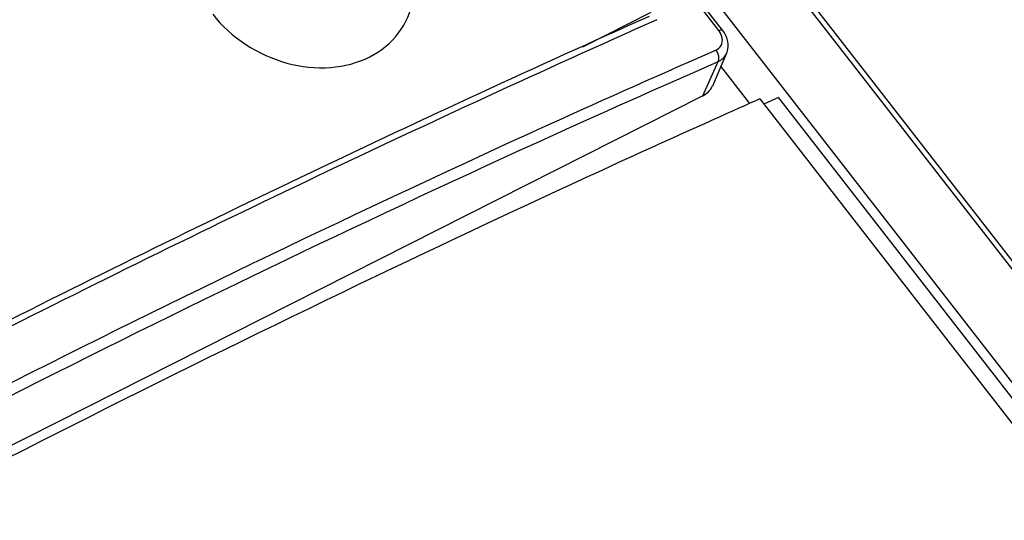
# Model space of a CAD drawing. Header units: millimetres. Extents: x 0 to 594, y 0 to 420.
# Tile 43 of 48: x 538.88 to 545.65, y 145.4 to 148.84. Entities that reach past the tile are written whole.
import ezdxf

# ---------------------------------------------------------------- set-up
doc = ezdxf.new("R2010")
doc.units = ezdxf.units.MM
doc.header["$LTSCALE"] = 32.67
doc.layers.get('0').update_dxf_attribs({"linetype": 'CONTINUOUS'})

msp = doc.modelspace()

# ---------------------------------------------------------------- linework, layer by layer
at = {"color": 9, "linetype": 'CONTINUOUS'}
for p, q in [((533.8546, 162.3614), (549.3168, 142.4774)), ((543.6864, 148.7674), (533.3935, 162.0038)), ((543.6673, 148.6322), (543.5543, 148.5828)), ((543.5768, 148.3189), (543.6816, 148.5538)), ((543.5863, 148.5121), (543.6816, 148.5538))]:
    msp.add_line(p, q, dxfattribs=at)
at = {"color": 7, "linetype": 'CONTINUOUS'}
for p, q in [((533.895, 162.367), (549.3612, 142.4778)), ((548.8618, 142.2857), (533.4041, 162.164)), ((543.7123, 148.7697), (533.4194, 162.006)), ((542.7514, 148.6563), (543.2205, 148.8933)), ((543.7397, 148.6117), (543.6415, 148.3858)), ((543.8994, 148.2656), (543.7005, 148.5214)), ((543.5768, 148.3189), (533.7215, 143.3401)), ((543.9671, 148.2971), (548.6965, 142.2152)), ((544.0954, 148.3061), (543.9948, 148.2615)), ((544.0954, 148.306), (548.8338, 142.2126))]:
    msp.add_line(p, q, dxfattribs=at)
for centre, radius, start, end in [((586.2401, 52.5333), 105.5063, 114.071836, 116.850616), ((585.1816, 54.7182), 103.0368, 114.007281, 116.874763), ((543.5553, 148.6478), 0.1987, 29.71201, 37.81053), ((584.2979, 57.6056), 99.2548, 113.97431, 114.16901)]:
    msp.add_arc(centre, radius, start, end, dxfattribs=at)
at = {"color": 9, "linetype": 'CONTINUOUS'}
msp.add_arc((543.5644, 148.6793), 0.1505, 32.5202, 35.81162, dxfattribs=at)
at = {"color": 7, "linetype": 'CONTINUOUS'}
for points, knots in [([(540.2063, 148.879), (540.3312, 148.7185), (540.6098, 148.5393), (541.0093, 148.4963), (541.2878, 148.5652), (541.5001, 148.7355), (541.6414, 149.0697), (541.54, 149.3557), (541.43, 149.4972)], [0, 0, 0, 0, 0.272814, 0.40758, 0.53247, 0.647627, 0.759535, 1, 1, 1, 1]), ([(543.66, 148.1599), (542.8788, 147.8093), (539.6125, 146.2929), (536.4211, 144.6178), (534.0271, 143.2754)], [0, 0, 0, 0, 0.237798, 1, 1, 1, 1])]:
    msp.add_open_spline(points, degree=3, knots=knots, dxfattribs=at)
at = {"color": 9, "linetype": 'CONTINUOUS'}
for points in [[(543.6864, 148.7674), (543.6943, 148.7709), (543.707, 148.7765), (543.7123, 148.7697)], [(543.7093, 148.7153), (543.7067, 148.7312), (543.7, 148.7466), (543.6913, 148.7602)], [(543.7018, 148.6646), (543.7099, 148.6796), (543.7121, 148.6984), (543.7093, 148.7153)], [(543.6673, 148.6322), (543.6815, 148.6391), (543.6944, 148.6507), (543.7018, 148.6646)], [(543.682, 148.6049), (543.6786, 148.6146), (543.6737, 148.624), (543.6674, 148.6322)], [(543.6816, 148.5538), (543.7063, 148.5651), (543.7287, 148.5864), (543.7396, 148.6113)], [(543.6816, 148.5538), (543.6899, 148.5686), (543.6876, 148.5888), (543.682, 148.6049)]]:
    msp.add_open_spline(points, degree=3, dxfattribs=at)
at = {"color": 7, "linetype": 'CONTINUOUS'}
for points in [[(543.7504, 148.6734), (543.749, 148.6988), (543.7405, 148.7242), (543.7279, 148.7463)], [(543.7397, 148.6117), (543.7479, 148.6309), (543.7515, 148.6526), (543.7504, 148.6734)], [(543.5768, 148.3189), (543.6045, 148.3329), (543.6291, 148.3573), (543.6415, 148.3858)]]:
    msp.add_open_spline(points, degree=3, dxfattribs=at)
at = {"color": 9, "linetype": 'CONTINUOUS'}
for points, knots in [([(543.5543, 148.5828), (542.7595, 148.2343), (539.4405, 146.7188), (536.2079, 145.0172), (533.7908, 143.6427)], [0, 0, 0, 0, 0.237863, 1, 1, 1, 1]), ([(533.8157, 143.5696), (534.6458, 144.0416), (537.8397, 145.8098), (541.1172, 147.4302), (543.5863, 148.5121)], [0, 0, 0, 0, 0.261587, 1, 1, 1, 1])]:
    msp.add_open_spline(points, degree=3, knots=knots, dxfattribs=at)

doc.saveas('drawing.dxf')
